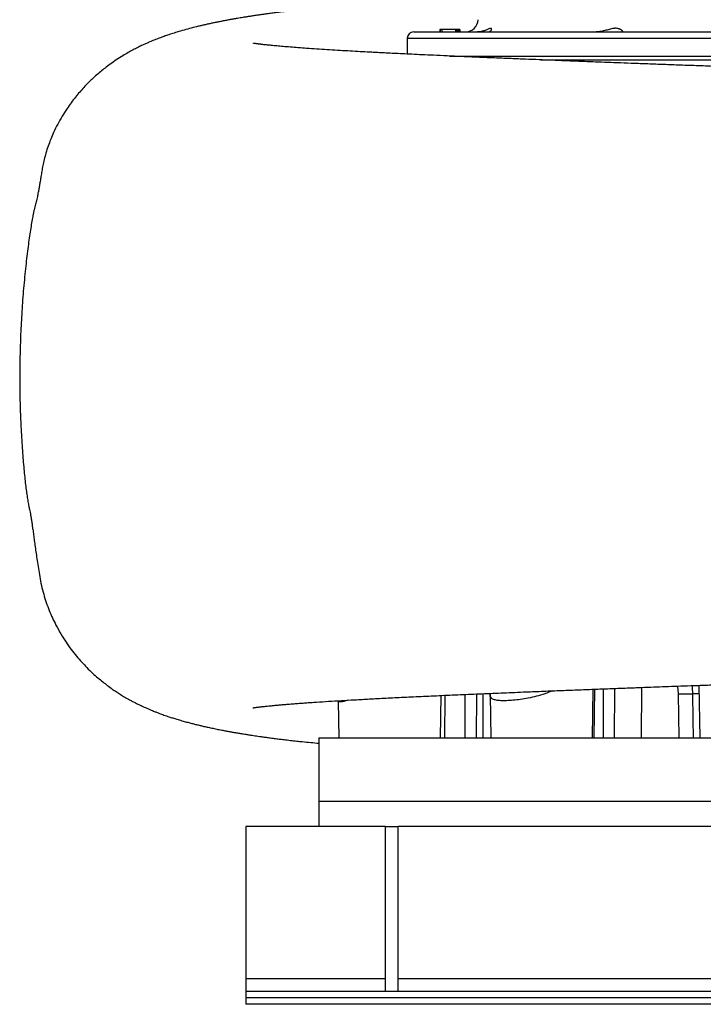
# Model space of a CAD drawing. Header units: millimetres. Extents: x 5407 to 15347, y 2145 to 17923.
# Tile 1 of 13: x 5407 to 8099, y 2145 to 6023. Entities that reach past the tile are written whole.
import ezdxf

# ---------------------------------------------------------------- set-up
doc = ezdxf.new("R2010")
doc.units = ezdxf.units.MM
doc.header["$LTSCALE"] = 5

msp = doc.modelspace()

# ---------------------------------------------------------------- linework, layer by layer
at = {"color": 7, "linetype": 'Continuous', "lineweight": 25}
for p, q in [((6958.2, 5975.1), (9096.9, 5975.1)), ((7061.6, 5985.1), (7061.6, 5975.1)), ((7062.1, 5985.1), (7061.6, 5985.1)), ((7062.1, 5985.1), (7062.1, 5975.1)), ((7062.9, 5985.1), (7062.1, 5985.1)), ((7062.9, 5985.1), (7062.9, 5975.1)), ((7063.1, 5985.1), (7062.9, 5985.1)), ((7063.1, 5985.1), (7063.1, 5975.1)), ((7069.1, 5985.1), (7063.1, 5985.1)), ((7069.1, 5985.1), (7069.1, 5975.1)), ((7122.7, 5985.1), (7069.1, 5985.1)), ((7122.7, 5985.1), (7122.7, 5975.1)), ((7124.1, 5985.1), (7123.5, 5985.1)), ((7124.1, 5985.1), (7124.1, 5975.1)), ((7124.2, 5985.1), (7124.2, 5975.1)), ((7126.5, 5985.1), (7124.2, 5985.1)), ((7126.5, 5985.1), (7126.5, 5975.1)), ((7130, 5985.1), (7130, 5975.1)), ((7130.1, 5975.1), (7130.1, 5985.1)), ((7132.7, 5985.1), (7130.9, 5985.1)), ((7132.7, 5985.1), (7132.7, 5975.1)), ((7133.3, 5985.1), (7132.7, 5985.1)), ((7133.3, 5985.1), (7133.3, 5975.1)), ((7139.2, 5985.1), (7133.3, 5985.1)), ((7139.2, 5985.1), (7139.2, 5975.1)), ((7139.9, 5985.1), (7139.2, 5985.1)), ((7139.9, 5985.1), (7139.9, 5975.1)), ((6933.2, 5950.6), (6932.1, 5887.9)), ((7100.3, 5880.1), (9096.9, 5880.1)), ((7661.8, 3195.1), (7665.1, 3386.1)), ((8081.5, 3401.6), (8085.1, 3195.1)), ((6660.7, 3340.9), (6660.8, 3338.3)), ((6660.7, 3339.6), (6663.2, 3195.1)), ((7063.2, 3195.1), (7066.1, 3361.5)), ((7258.8, 3364.4), (7261.8, 3195.1)), ((6584.4, 3195.1), (6584.4, 2945.1)), ((6584.4, 3195.1), (9096.9, 3195.1)), ((6584.4, 2945.1), (6584.4, 2845.1)), ((6584.4, 2945.1), (11609.4, 2945.1)), ((6846.9, 2845.1), (6296.9, 2845.1)), ((6296.9, 2845.1), (6296.9, 2245.1)), ((6846.9, 2195.1), (6846.9, 2845.1)), ((6846.9, 2845.1), (6896.9, 2845.1)), ((6896.9, 2195.1), (6896.9, 2845.1)), ((8771.9, 2845.1), (6896.9, 2845.1)), ((6296.9, 2245.1), (6296.9, 2195.1)), ((11896.9, 2195.1), (6296.9, 2195.1)), ((6296.9, 2195.1), (6296.9, 2170.1)), ((11896.9, 2170.1), (6296.9, 2170.1)), ((6296.9, 2170.1), (6296.9, 2145.1)), ((11896.9, 2145.1), (6296.9, 2145.1))]:
    msp.add_line(p, q, dxfattribs=at)
at = {"color": 8, "linetype": 'Continuous', "lineweight": 25}
for p, q in [((6933.2, 5950.6), (9096.9, 5950.6)), ((7670.2, 3386.3), (7667.9, 3195.1)), ((7705.1, 3195.1), (7706.3, 3387.7)), ((7748.9, 3389.3), (7748.1, 3195.1)), ((7855.5, 3393.3), (7853.8, 3195.1)), ((7081.2, 3362.2), (7079.4, 3195.1)), ((7160.4, 3195.1), (7161.1, 3365.7)), ((7205.1, 3367.6), (7204.8, 3195.1)), ((7230.3, 3368.7), (7230.6, 3195.1)), ((8003.8, 3195.1), (8000.8, 3367.5)), ((6846.9, 2245.1), (6296.9, 2245.1)), ((8771.9, 2245.1), (6896.9, 2245.1))]:
    msp.add_line(p, q, dxfattribs=at)
at = {"color": 7, "linetype": 'Continuous', "lineweight": 25, "flags": 128}
msp.add_lwpolyline([(8000.8, 3367.5), (8007.3, 3367.7), (8014.3, 3367.9), (8021.5, 3368), (8028.8, 3368.2), (8036, 3368.3), (8043, 3368.3), (8049.6, 3368.4), (8055.8, 3368.3)], dxfattribs=at)
at = {"color": 8, "linetype": 'Continuous', "lineweight": 25, "flags": 128}
msp.add_lwpolyline([(8055.8, 3368.3), (8057.5, 3268.4), (8058.9, 3195.1)], dxfattribs=at)
at = {"color": 7, "linetype": 'Continuous', "lineweight": 25}
for centre, radius, start, end in [((7161.9, 6025.1), 50, 270, 358), ((6958.2, 5950.1), 25, 90, 179)]:
    msp.add_arc(centre, radius, start, end, dxfattribs=at)
for points, knots in [([(7231.9, 6107.2), (7223.1, 6106.9), (7208.3, 6106.3), (7186.3, 6105.4), (7164.6, 6104.5), (7139.1, 6103.4), (7110, 6102.1), (7077.4, 6100.6), (7041.6, 6099), (6999.5, 6096.9), (6954.3, 6094.6), (6908.6, 6092.1), (6867.9, 6089.8), (6832.1, 6087.6), (6802.6, 6085.8), (6778.6, 6084.2), (6759.1, 6082.9), (6741, 6081.6), (6723.7, 6080.4), (6707.5, 6079.2), (6692.2, 6078), (6678, 6077), (6663.8, 6075.8), (6648.6, 6074.6), (6631.6, 6073.2), (6612.2, 6071.6), (6591.2, 6069.7), (6569.9, 6067.7), (6549.2, 6065.8), (6529.9, 6063.8), (6511.8, 6062), (6494.6, 6060.1), (6478.1, 6058.3), (6461.2, 6056.4), (6443.2, 6054.3), (6423.7, 6051.9), (6404.3, 6049.4), (6386.6, 6047.1), (6371, 6044.9), (6356, 6042.8), (6340.6, 6040.6), (6325.1, 6038.3), (6312.8, 6036.4), (6303.8, 6035), (6296.9, 6033.9), (6289.1, 6032.7), (6279.9, 6031.2), (6269.9, 6029.5), (6261, 6028), (6254, 6026.7), (6248.9, 6025.8), (6244, 6025), (6238.6, 6024), (6232.4, 6022.9), (6222.2, 6021), (6209.1, 6018.5), (6193.9, 6015.5), (6179.7, 6012.7), (6165.9, 6009.8), (6152, 6006.8), (6138.2, 6003.7), (6124.4, 6000.5), (6105.8, 5996.1), (6082.5, 5990.3), (6054.3, 5982.6), (6028.5, 5975.1), (6005.1, 5967.8), (5985.4, 5961.2), (5965.9, 5954.3), (5946.8, 5947.1), (5928.4, 5939.7), (5912.6, 5933), (5899.5, 5927.2), (5886.2, 5921), (5870.7, 5913.5), (5853.2, 5904.5), (5834.2, 5894.1), (5811.3, 5880.7), (5787.8, 5865.7), (5764.5, 5849.4), (5743.9, 5834), (5724.5, 5818.4), (5707.1, 5803.3), (5690.7, 5788.2), (5675.4, 5773.2), (5659.4, 5756.5), (5642.9, 5738.2), (5626, 5717.9), (5609, 5695.8), (5591.4, 5670.8), (5573.4, 5642.7), (5555.6, 5611.2), (5540.7, 5580.9), (5528.3, 5551.7), (5518.6, 5525.5), (5510.4, 5499.2), (5503.6, 5473.8), (5498.2, 5449.9), (5494, 5427.5), (5490.7, 5406.8), (5487.5, 5387.7), (5484.6, 5370.2), (5481.7, 5354.1), (5478.9, 5339.4), (5476.3, 5326.4), (5473.6, 5314.6), (5471, 5304.8), (5468.7, 5296.6), (5466.1, 5285.9), (5463.5, 5274.6), (5460.9, 5262.1), (5457.6, 5245.4), (5453.7, 5223.5), (5449.1, 5194.9), (5444.4, 5163.5), (5439.8, 5129.2), (5435.1, 5092), (5430.5, 5052), (5426.1, 5009.3), (5422, 4965), (5418.4, 4919.9), (5415.3, 4874.8), (5412.6, 4829.7), (5409.3, 4759.2), (5406.7, 4663.2), (5407.1, 4542.1), (5410.2, 4446.8), (5413.9, 4378.3), (5416.5, 4336.9), (5419.4, 4298.3), (5422.5, 4262.4), (5425.7, 4229.3), (5429, 4199), (5432.4, 4171.4), (5435.8, 4146.7), (5439.3, 4124.8), (5442.4, 4108.8), (5444.7, 4098.4), (5446.6, 4089.6), (5448.8, 4078.2), (5451.1, 4064.9), (5453.5, 4049.7), (5456, 4032.7), (5458.7, 4013.9), (5461.5, 3993.3), (5464.5, 3970.9), (5467.9, 3946.5), (5471.6, 3920.2), (5475.8, 3891.8), (5480.5, 3861.2), (5485.9, 3828.4), (5492.1, 3794.9), (5500.8, 3761), (5511, 3728.3), (5522.6, 3697.1), (5535.4, 3667.4), (5550.5, 3636.4), (5568.1, 3604.7), (5588.5, 3572.6), (5609.2, 3543.3), (5630.4, 3516.5), (5650.9, 3492.8), (5672, 3470.5), (5693.2, 3449.9), (5714.3, 3431.1), (5733.7, 3415.1), (5752.6, 3400.5), (5770, 3387.9), (5787, 3376.3), (5803.3, 3365.8), (5821.4, 3354.8), (5837.6, 3345.6), (5851.2, 3338.3), (5862, 3332.7), (5871.2, 3328), (5878.6, 3324.4), (5885.5, 3321.2), (5893, 3317.6), (5902.6, 3313.3), (5913.3, 3308.6), (5924.1, 3304), (5932.9, 3300.5), (5940, 3297.7), (5946.1, 3295.3), (5953.1, 3292.6), (5961.3, 3289.5), (5970.3, 3286.2), (5980.2, 3282.8), (5989.7, 3279.5), (5998.4, 3276.6), (6006.3, 3274.1), (6014.1, 3271.6), (6022.1, 3269.1), (6030.6, 3266.5), (6040.1, 3263.7), (6052.8, 3260.1), (6067.8, 3256), (6084.1, 3251.7), (6099.1, 3247.9), (6113.6, 3244.4), (6128.8, 3240.8), (6145.4, 3237), (6163.5, 3233.1), (6182.5, 3229.2), (6201.2, 3225.4), (6218.5, 3222.1), (6233.5, 3219.4), (6247.3, 3216.9), (6261.2, 3214.5), (6276.5, 3211.9), (6292.4, 3209.3), (6307.6, 3206.9), (6321.2, 3204.8), (6333.4, 3203), (6345.3, 3201.2), (6358.3, 3199.4), (6373.4, 3197.3), (6390.6, 3195), (6409.2, 3192.5), (6428.4, 3190.1), (6449.6, 3187.6), (6472.7, 3184.9), (6496.7, 3182.2), (6523.3, 3179.4), (6552.1, 3176.5), (6573.9, 3174.5), (6584.4, 3173.6)], [0, 0, 0, 0, 0.004507, 0.007556, 0.011287, 0.0157, 0.020792, 0.026562, 0.033007, 0.04005, 0.049523, 0.058199, 0.066082, 0.073177, 0.079487, 0.083896, 0.08783, 0.091546, 0.095179, 0.09873, 0.101878, 0.104959, 0.107972, 0.111161, 0.114939, 0.119227, 0.124088, 0.129174, 0.133976, 0.138581, 0.142892, 0.147043, 0.1511, 0.155151, 0.159666, 0.164718, 0.170078, 0.174821, 0.178852, 0.182697, 0.187066, 0.191679, 0.19576, 0.197631, 0.199474, 0.201717, 0.204397, 0.207514, 0.210566, 0.212426, 0.213819, 0.215206, 0.216847, 0.218743, 0.220893, 0.226252, 0.230985, 0.235332, 0.239806, 0.24437, 0.248934, 0.253497, 0.25806, 0.267623, 0.277198, 0.286826, 0.293891, 0.300579, 0.306355, 0.312397, 0.31832, 0.322237, 0.325816, 0.32918, 0.333015, 0.337444, 0.342089, 0.346484, 0.352095, 0.357005, 0.361224, 0.364833, 0.368578, 0.371475, 0.374561, 0.377839, 0.381312, 0.38498, 0.388906, 0.393186, 0.398676, 0.404747, 0.41143, 0.416856, 0.422629, 0.428151, 0.433123, 0.437556, 0.441465, 0.444869, 0.447793, 0.450292, 0.452448, 0.454387, 0.456276, 0.458297, 0.461015, 0.464079, 0.467088, 0.470037, 0.472938, 0.475802, 0.480662, 0.485519, 0.490438, 0.495486, 0.500724, 0.506211, 0.512, 0.518075, 0.524166, 0.530243, 0.536316, 0.542391, 0.55867, 0.575057, 0.591195, 0.597117, 0.602711, 0.608015, 0.613088, 0.617993, 0.622798, 0.627568, 0.632373, 0.637275, 0.642333, 0.644937, 0.647393, 0.64963, 0.651758, 0.6539, 0.656179, 0.658696, 0.661531, 0.66474, 0.668363, 0.672434, 0.676976, 0.682012, 0.687562, 0.693578, 0.699474, 0.7051, 0.710456, 0.715544, 0.720366, 0.726384, 0.731943, 0.737058, 0.741762, 0.746151, 0.75024, 0.754755, 0.758851, 0.762542, 0.766089, 0.770155, 0.773342, 0.776813, 0.780577, 0.784858, 0.787827, 0.790488, 0.792721, 0.794528, 0.795931, 0.798013, 0.800658, 0.803833, 0.806929, 0.809713, 0.811369, 0.813185, 0.815381, 0.817959, 0.820916, 0.823955, 0.82728, 0.82999, 0.832602, 0.835135, 0.837784, 0.840659, 0.843791, 0.847361, 0.853587, 0.859076, 0.864073, 0.86873, 0.873775, 0.879309, 0.88525, 0.891477, 0.897765, 0.90305, 0.907661, 0.911509, 0.915611, 0.920262, 0.925097, 0.929563, 0.933387, 0.936683, 0.939833, 0.943331, 0.947452, 0.952197, 0.957217, 0.962188, 0.967113, 0.973489, 0.97958, 0.984821, 0.992724, 1, 1, 1, 1]), ([(7130, 5985.1), (7129.7, 5985.1), (7129.4, 5985.1), (7127.5, 5985.1), (7127.1, 5985.1)], [0, 0, 0, 0, 0.829553, 1, 1, 1, 1]), ([(7248.6, 5975.1), (7250.6, 5975.1), (7252.4, 5975.4), (7255.6, 5976.2), (7257.1, 5976.7), (7259, 5977.7), (7259.6, 5978.1), (7260.7, 5978.9), (7261.2, 5979.3), (7262.5, 5980.5), (7263.3, 5981.4), (7264.4, 5983.2), (7264.7, 5984.1), (7265, 5985.4), (7265.1, 5985.8), (7265.1, 5986.6), (7265.1, 5987), (7264.8, 5988), (7264.4, 5988.5), (7263.4, 5989.3), (7262.6, 5989.5), (7260.7, 5989.5), (7259.6, 5989.3), (7257.1, 5988.5), (7255.6, 5988), (7252.4, 5986.6), (7250.6, 5985.8), (7246.8, 5984.1), (7244.8, 5983.2), (7240.4, 5981.4), (7238.1, 5980.5), (7234.4, 5979.3), (7233.1, 5978.9), (7230.5, 5978.1), (7229.2, 5977.7), (7225, 5976.7), (7222.2, 5976.2), (7217.7, 5975.6), (7216.2, 5975.4), (7213.1, 5975.2), (7211.5, 5975.1), (7209.8, 5975.1)], [0, 0, 0, 0, 0.0625, 0.0625, 0.125, 0.125, 0.15625, 0.15625, 0.1875, 0.1875, 0.25, 0.25, 0.3125, 0.3125, 0.34375, 0.34375, 0.375, 0.375, 0.4375, 0.4375, 0.5, 0.5, 0.5625, 0.5625, 0.625, 0.625, 0.6875, 0.6875, 0.75, 0.75, 0.8125, 0.8125, 0.84375, 0.84375, 0.875, 0.875, 0.9375, 0.9375, 0.96875, 0.96875, 1, 1, 1, 1]), ([(7782.5, 5976), (7782.3, 5976.4), (7781.9, 5977), (7781.1, 5977.9), (7780.8, 5978.3), (7780.1, 5979), (7779.7, 5979.4), (7777.6, 5981.3), (7775.4, 5983.1), (7771.9, 5985.1), (7771.1, 5985.5), (7769.6, 5986.2), (7768.7, 5986.6), (7766.2, 5987.6), (7764.3, 5988.1), (7760.4, 5989), (7758.2, 5989.3), (7754.8, 5989.5), (7753.7, 5989.5), (7751.3, 5989.5), (7750, 5989.4), (7746.3, 5989.1), (7743.8, 5988.7), (7738.4, 5987.7), (7735.7, 5987), (7727.2, 5984.9), (7721.4, 5983.2), (7712.4, 5980.7), (7709.3, 5979.9), (7703, 5978.4), (7699.8, 5977.7), (7693.3, 5976.5), (7690, 5976), (7685.1, 5975.5), (7683.4, 5975.4), (7680.1, 5975.2), (7678.4, 5975.1), (7676.8, 5975.1)], [0, 0, 0, 0, 0.0625, 0.0625, 0.09375, 0.09375, 0.125, 0.125, 0.25, 0.25, 0.28125, 0.28125, 0.3125, 0.3125, 0.375, 0.375, 0.4375, 0.4375, 0.46875, 0.46875, 0.5, 0.5, 0.5625, 0.5625, 0.625, 0.625, 0.75, 0.75, 0.8125, 0.8125, 0.875, 0.875, 0.9375, 0.9375, 0.96875, 0.96875, 1, 1, 1, 1]), ([(11480.2, 5561.2), (11478.6, 5562.8), (11475.5, 5565.9), (11469.3, 5571.7), (11462.9, 5577.5), (11456.4, 5583), (11450.4, 5588.1), (11443.9, 5593.4), (11436.8, 5599), (11428.6, 5605.3), (11419.2, 5612), (11407.6, 5619.7), (11393.6, 5628.3), (11377.8, 5636.9), (11362, 5644.7), (11348.1, 5650.8), (11334.2, 5656.4), (11323, 5660.5), (11311.7, 5664.4), (11301.5, 5667.7), (11291.8, 5670.7), (11281.8, 5673.5), (11271.1, 5676.4), (11258.6, 5679.6), (11246.6, 5682.4), (11235.7, 5684.8), (11226.6, 5686.7), (11217.9, 5688.5), (11210.2, 5690), (11202.8, 5691.4), (11195, 5692.8), (11186, 5694.4), (11176.2, 5696), (11161.4, 5698.4), (11139.4, 5701.8), (11110.1, 5705.8), (11078, 5709.8), (11044.8, 5713.6), (11011.2, 5717), (10977.5, 5720.2), (10947.4, 5722.9), (10919.1, 5725.2), (10892.7, 5727.2), (10870, 5728.9), (10849.7, 5730.3), (10830, 5731.7), (10807.1, 5733.2), (10781, 5734.9), (10751.9, 5736.7), (10708, 5739.3), (10649.5, 5742.6), (10576, 5746.4), (10502.1, 5750), (10428.2, 5753.4), (10354.6, 5756.7), (10281.9, 5759.8), (10210.1, 5762.7), (10139.3, 5765.6), (10068.1, 5768.4), (9995.3, 5771.2), (9920.4, 5774.1), (9838.2, 5777.3), (9748.3, 5780.7), (9650.3, 5784.4), (9549.5, 5788.2), (9446, 5792.1), (9350.8, 5795.7), (9264.4, 5798.9), (9187.4, 5801.7), (9109.9, 5804.5), (9033.9, 5807.3), (8961.6, 5810), (8894.4, 5812.4), (8832.4, 5814.6), (8779.2, 5816.6), (8734.2, 5818.2), (8696.8, 5819.5), (8662.7, 5820.7), (8631.8, 5821.8), (8601.8, 5822.9), (8570, 5824.1), (8533.7, 5825.4), (8493, 5826.8), (8448.3, 5828.4), (8399.8, 5830.1), (8346.8, 5832), (8289.4, 5834.1), (8227.8, 5836.3), (8160.2, 5838.7), (8089.5, 5841.3), (8018.4, 5843.9), (7951.6, 5846.3), (7888.5, 5848.7), (7829.2, 5850.9), (7773.7, 5853), (7722.4, 5854.9), (7675.1, 5856.7), (7630.2, 5858.4), (7585.5, 5860.2), (7538.8, 5862), (7489.5, 5863.9), (7437.6, 5866), (7383.4, 5868.2), (7326.8, 5870.5), (7268.6, 5872.9), (7208.9, 5875.4), (7149, 5878), (7091, 5880.5), (7038.6, 5882.9), (6992.4, 5885), (6951.9, 5887), (6914.9, 5888.7), (6881.3, 5890.4), (6851, 5891.9), (6823.8, 5893.3), (6798.8, 5894.6), (6770.1, 5896.1), (6736.4, 5898), (6697.3, 5900.2), (6657, 5902.6), (6616.3, 5905.1), (6575.7, 5907.7), (6537.9, 5910.3), (6503.5, 5912.9), (6472.7, 5915.3), (6444.5, 5917.6), (6419.4, 5919.9), (6397.1, 5922), (6377.3, 5924), (6364.1, 5925.5), (6356, 5926.4), (6352.1, 5926.9), (6348.8, 5927.3), (6346, 5927.7), (6343.5, 5928), (6341.2, 5928.3), (6338.6, 5928.6), (6335.8, 5929), (6333.1, 5929.4), (6330.7, 5929.8), (6329, 5930), (6327.7, 5930.2), (6327, 5930.3), (6327.1, 5930.3), (6327.1, 5930.3)], [0, 0, 0, 0, 0.004305, 0.007983, 0.01106, 0.013002, 0.014661, 0.016089, 0.01736, 0.01864, 0.020294, 0.022391, 0.024944, 0.027947, 0.030922, 0.033587, 0.035985, 0.039598, 0.04315, 0.046713, 0.050044, 0.053097, 0.057023, 0.061578, 0.066724, 0.070011, 0.073419, 0.076541, 0.079237, 0.081596, 0.084286, 0.087497, 0.091092, 0.094331, 0.102408, 0.112738, 0.122133, 0.130897, 0.141207, 0.149448, 0.156904, 0.163669, 0.169834, 0.175391, 0.17915, 0.183529, 0.18853, 0.194155, 0.200406, 0.20689, 0.221307, 0.23528, 0.248808, 0.261887, 0.274514, 0.286685, 0.298397, 0.309644, 0.320693, 0.331907, 0.34327, 0.354769, 0.368753, 0.382943, 0.397345, 0.411966, 0.426811, 0.43734, 0.447984, 0.458746, 0.469362, 0.479286, 0.488496, 0.496988, 0.504757, 0.51035, 0.515491, 0.520178, 0.524408, 0.528249, 0.532552, 0.537569, 0.543304, 0.549419, 0.55618, 0.563585, 0.571637, 0.580338, 0.589644, 0.600432, 0.610703, 0.620457, 0.629693, 0.638581, 0.646926, 0.654727, 0.661981, 0.668702, 0.675577, 0.68298, 0.690893, 0.699337, 0.708316, 0.717841, 0.727916, 0.738352, 0.749326, 0.760275, 0.770572, 0.779209, 0.787316, 0.79489, 0.801927, 0.808424, 0.814378, 0.819795, 0.825203, 0.834007, 0.843549, 0.85383, 0.864775, 0.876284, 0.888342, 0.898944, 0.909682, 0.920402, 0.930697, 0.940557, 0.950565, 0.961039, 0.963931, 0.966581, 0.96899, 0.971156, 0.973081, 0.975087, 0.977616, 0.981006, 0.984927, 0.988694, 0.992181, 0.995386, 0.998973, 1, 1, 1, 1]), ([(7459.3, 5865.1), (7470.7, 5865.1), (7507.8, 5865.1), (7576.1, 5865.1), (7663.5, 5865.1), (7755.8, 5865.1), (7852.1, 5865.1), (7952.5, 5865.1), (8056.4, 5865.1), (8163.6, 5865.1), (8273.7, 5865.1), (8386.5, 5865.1), (8501.4, 5865.1), (8618.3, 5865.1), (8736.6, 5865.1), (8856.1, 5865.1), (8976.3, 5865.1), (9093.4, 5865.1), (9170.3, 5865.1), (9206.9, 5865.1)], [0, 0, 0, 0, 0.027088, 0.088231, 0.149373, 0.210515, 0.271658, 0.3328, 0.393943, 0.455085, 0.516228, 0.57737, 0.638513, 0.699655, 0.760797, 0.82194, 0.883082, 0.944225, 1, 1, 1, 1]), ([(6324.6, 3312.7), (6324.7, 3312.8), (6324.8, 3312.8), (6325.8, 3312.9), (6327.3, 3313.2), (6329.3, 3313.5), (6331.3, 3313.8), (6333.3, 3314), (6335.5, 3314.4), (6338.3, 3314.7), (6341.8, 3315.2), (6346.1, 3315.7), (6350.8, 3316.3), (6356, 3316.9), (6361.6, 3317.6), (6367.9, 3318.3), (6374.5, 3319), (6383.3, 3319.9), (6394.7, 3321.1), (6409, 3322.5), (6424.6, 3323.9), (6441.3, 3325.4), (6460, 3327), (6480.1, 3328.6), (6501.4, 3330.2), (6522.2, 3331.8), (6543, 3333.3), (6571.7, 3335.2), (6610.4, 3337.8), (6659.7, 3340.8), (6712.8, 3343.9), (6769.7, 3347.1), (6832.7, 3350.4), (6901.9, 3353.9), (6977.3, 3357.5), (7057.6, 3361.2), (7141, 3364.9), (7226, 3368.5), (7312.2, 3372.1), (7393.6, 3375.5), (7469.8, 3378.5), (7539.7, 3381.3), (7608.3, 3383.9), (7674.6, 3386.5), (7737.7, 3388.9), (7797.5, 3391.1), (7852.6, 3393.2), (7902.9, 3395.1), (7950.2, 3396.8), (7998.9, 3398.6), (8051.3, 3400.5), (8108.6, 3402.6), (8170, 3404.8), (8235.6, 3407.2), (8305.4, 3409.7), (8379.8, 3412.4), (8458.8, 3415.2), (8542.4, 3418.2), (8630.4, 3421.3), (8722.6, 3424.6), (8818.8, 3428.1), (8917.8, 3431.7), (9017.2, 3435.3), (9114.8, 3438.9), (9209.5, 3442.4), (9301.3, 3445.7), (9394.8, 3449.2), (9485.8, 3452.6), (9546.5, 3454.9), (9574.4, 3455.9)], [0, 0, 0, 0, 0.004064, 0.0093, 0.015567, 0.021802, 0.027052, 0.031382, 0.035259, 0.039776, 0.044959, 0.050809, 0.056736, 0.062177, 0.068863, 0.074679, 0.080671, 0.087258, 0.097696, 0.10875, 0.119852, 0.131003, 0.14197, 0.155024, 0.167056, 0.178073, 0.188562, 0.199258, 0.220888, 0.243317, 0.264543, 0.28685, 0.310224, 0.334648, 0.360108, 0.386233, 0.411925, 0.437107, 0.461781, 0.485949, 0.504927, 0.52361, 0.541591, 0.558548, 0.574487, 0.589414, 0.603333, 0.615211, 0.626286, 0.637793, 0.650339, 0.663921, 0.678537, 0.693765, 0.709969, 0.727147, 0.745297, 0.7644, 0.784398, 0.805275, 0.827027, 0.849645, 0.872312, 0.894397, 0.915911, 0.936866, 0.957271, 0.980393, 1, 1, 1, 1]), ([(7258.4, 3369.9), (7258.6, 3368.9), (7259.1, 3366.9), (7259, 3365.3), (7259, 3364.6)], [0, 0, 0, 0, 0.528582, 1, 1, 1, 1])]:
    msp.add_open_spline(points, degree=3, knots=knots, dxfattribs=at)
at = {"color": 8, "linetype": 'Continuous', "lineweight": 25}
for points, knots in [([(7503.9, 3379.9), (7502.1, 3379), (7490, 3373.7), (7466.5, 3365.4), (7433.8, 3356.1), (7401.7, 3349.4), (7371.1, 3344.7), (7352.1, 3342.7), (7334.2, 3341.3), (7317.4, 3340.5), (7295.9, 3341), (7278.7, 3343.5), (7267.4, 3347.9), (7261.3, 3354.1), (7258.8, 3359.6), (7259.1, 3363.5), (7259.2, 3364.6)], [0, 0, 0, 0, 0.017108, 0.110126, 0.20163, 0.293126, 0.382093, 0.471057, 0.473455, 0.562278, 0.651095, 0.743096, 0.835087, 0.903802, 0.972844, 1, 1, 1, 1]), ([(8000.8, 3367.5), (8000.5, 3376.1), (8000.2, 3386.6), (7998, 3396.7), (7997.6, 3398.6)], [0, 0, 0, 0, 0.81702, 1, 1, 1, 1]), ([(8053.3, 3400.6), (8053.3, 3400.6), (8055.3, 3390.1), (8055.6, 3379.2), (8055.8, 3368.3)], [0, 0, 0, 0, 0.002201, 1, 1, 1, 1]), ([(6701.9, 3343.3), (6697, 3341.9), (6685.7, 3338.7), (6673.1, 3336.3), (6664.1, 3336.1), (6660.2, 3337.3), (6661, 3339.2), (6661.1, 3339.5)], [0, 0, 0, 0, 0.1956171, 0.4447784, 0.6939161, 0.9557736, 1, 1, 1, 1]), ([(8082.1, 3368.3), (8081.6, 3368.3), (8072.7, 3368.3), (8064, 3368.3), (8055.8, 3368.3)], [0, 0, 0, 0, 0.0548919, 1, 1, 1, 1])]:
    msp.add_open_spline(points, degree=3, knots=knots, dxfattribs=at)

doc.saveas('drawing.dxf')
